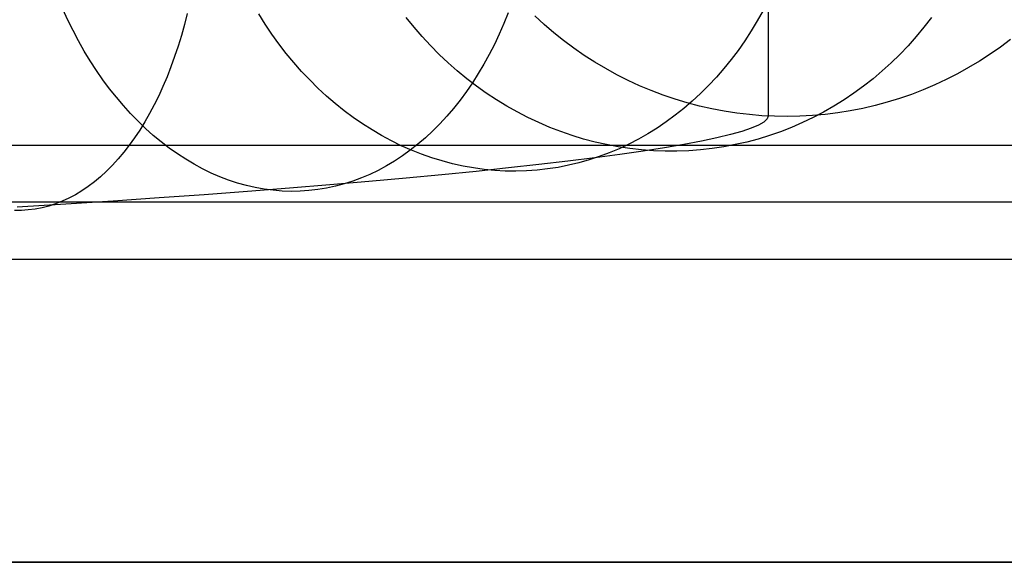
# Model space of a CAD drawing. Header units: millimetres. Extents: x 492 to 1282, y -834 to -234.
# Tile 25 of 93: x 877 to 899, y -834 to -822. Entities that reach past the tile are written whole.
import ezdxf

# ---------------------------------------------------------------- set-up
doc = ezdxf.new("R2010")
doc.units = ezdxf.units.MM
doc.layers.add('Volume$Layer 03', color=7, linetype='Continuous', true_color=0x000000)

msp = doc.modelspace()

# ---------------------------------------------------------------- linework, layer by layer
at = {"layer": 'Volume$Layer 03'}
for p, q in [((893.78, -820.127, 153.44), (893.78, -824.386, 38.194)), ((878.419, -822.28, 16.043), (878.309, -822.042, 16.136)), ((881.039, -822.135, 0.322), (880.977, -822.379, 0.438)), ((882.747, -822.372, 20.863), (882.605, -822.147, 20.942)), ((886.011, -822.438, 26.382), (885.84, -822.227, 26.439)), ((888.075, -822.123, 6.373), (887.981, -822.359, 6.484)), ((888.862, -822.378, 38.12), (888.657, -822.19, 38.113)), ((893.665, -822.071, 13.707), (893.538, -822.298, 13.804)), ((897.356, -822.228, 21.881), (897.192, -822.439, 21.956)), ((878.533, -822.512, 15.944), (878.419, -822.28, 16.043)), ((880.977, -822.379, 0.438), (880.909, -822.619, 0.562)), ((882.895, -822.592, 20.779), (882.747, -822.372, 20.863)), ((886.188, -822.644, 26.322), (886.011, -822.438, 26.382)), ((887.981, -822.359, 6.484), (887.88, -822.59, 6.601)), ((889.073, -822.559, 38.127), (888.862, -822.378, 38.12)), ((893.538, -822.298, 13.804), (893.404, -822.52, 13.904)), ((897.192, -822.439, 21.956), (897.022, -822.645, 22.034)), ((878.654, -822.739, 15.84), (878.533, -822.512, 15.944)), ((880.909, -822.619, 0.562), (880.838, -822.853, 0.692)), ((883.049, -822.806, 20.691), (882.895, -822.592, 20.779)), ((886.371, -822.842, 26.259), (886.188, -822.644, 26.322)), ((887.88, -822.59, 6.601), (887.773, -822.816, 6.723)), ((889.29, -822.732, 38.133), (889.073, -822.559, 38.127)), ((893.404, -822.52, 13.904), (893.263, -822.736, 14.008)), ((897.022, -822.645, 22.034), (896.845, -822.843, 22.113)), ((878.78, -822.961, 15.73), (878.654, -822.739, 15.84)), ((880.838, -822.853, 0.692), (880.761, -823.082, 0.829)), ((883.208, -823.013, 20.599), (883.049, -822.806, 20.691)), ((886.561, -823.034, 26.194), (886.371, -822.842, 26.259)), ((887.773, -822.816, 6.723), (887.661, -823.035, 6.851)), ((889.512, -822.898, 38.139), (889.29, -822.732, 38.133)), ((893.263, -822.736, 14.008), (893.117, -822.945, 14.117)), ((896.845, -822.843, 22.113), (896.662, -823.035, 22.196)), ((898.872, -822.872, 38.138), (898.644, -823.031, 38.144)), ((899.094, -822.705, 38.132), (898.872, -822.872, 38.138)), ((878.911, -823.177, 15.614), (878.78, -822.961, 15.73)), ((880.761, -823.082, 0.829), (880.68, -823.306, 0.973)), ((883.374, -823.214, 20.502), (883.208, -823.013, 20.599)), ((886.757, -823.219, 26.125), (886.561, -823.034, 26.194)), ((887.661, -823.035, 6.851), (887.543, -823.249, 6.984)), ((889.741, -823.055, 38.145), (889.512, -822.898, 38.139)), ((889.975, -823.205, 38.151), (889.741, -823.055, 38.145)), ((893.117, -822.945, 14.117), (892.964, -823.148, 14.228)), ((896.662, -823.035, 22.196), (896.472, -823.22, 22.28)), ((898.644, -823.031, 38.144), (898.411, -823.182, 38.15)), ((879.047, -823.386, 15.492), (878.911, -823.177, 15.614)), ((880.68, -823.306, 0.973), (880.595, -823.524, 1.122)), ((883.545, -823.408, 20.401), (883.374, -823.214, 20.502)), ((886.958, -823.397, 26.054), (886.757, -823.219, 26.125)), ((887.543, -823.249, 6.984), (887.42, -823.456, 7.121)), ((890.214, -823.347, 38.156), (889.975, -823.205, 38.151)), ((892.964, -823.148, 14.228), (892.805, -823.345, 14.344)), ((896.472, -823.22, 22.28), (896.277, -823.397, 22.366)), ((898.411, -823.182, 38.15), (898.173, -823.325, 38.155)), ((879.187, -823.589, 15.366), (879.047, -823.386, 15.492)), ((880.595, -823.524, 1.122), (880.505, -823.736, 1.278)), ((883.722, -823.595, 20.297), (883.545, -823.408, 20.401)), ((887.165, -823.567, 25.981), (886.958, -823.397, 26.054)), ((887.42, -823.456, 7.121), (887.292, -823.657, 7.264)), ((890.457, -823.48, 38.161), (890.214, -823.347, 38.156)), ((890.705, -823.605, 38.165), (890.457, -823.48, 38.161)), ((892.64, -823.534, 14.462), (892.47, -823.716, 14.584)), ((892.805, -823.345, 14.344), (892.64, -823.534, 14.462)), ((896.277, -823.397, 22.366), (896.076, -823.567, 22.454)), ((897.93, -823.46, 38.16), (897.683, -823.586, 38.165)), ((898.173, -823.325, 38.155), (897.93, -823.46, 38.16)), ((879.333, -823.786, 15.234), (879.187, -823.589, 15.366)), ((880.505, -823.736, 1.278), (880.411, -823.941, 1.44)), ((883.903, -823.775, 20.188), (883.722, -823.595, 20.297)), ((887.292, -823.657, 7.264), (887.158, -823.851, 7.411)), ((887.377, -823.729, 25.905), (887.165, -823.567, 25.981)), ((887.594, -823.883, 25.827), (887.377, -823.729, 25.905)), ((890.957, -823.721, 38.17), (890.705, -823.605, 38.165)), ((891.214, -823.828, 38.174), (890.957, -823.721, 38.17)), ((892.47, -823.716, 14.584), (892.294, -823.891, 14.709)), ((895.869, -823.73, 22.544), (895.657, -823.884, 22.635)), ((896.076, -823.567, 22.454), (895.869, -823.73, 22.544)), ((897.431, -823.703, 38.169), (897.176, -823.811, 38.173)), ((897.683, -823.586, 38.165), (897.431, -823.703, 38.169)), ((879.483, -823.975, 15.097), (879.333, -823.786, 15.234)), ((880.411, -823.941, 1.44), (880.313, -824.14, 1.607)), ((884.09, -823.948, 20.076), (883.903, -823.775, 20.188)), ((884.281, -824.112, 19.961), (884.09, -823.948, 20.076)), ((887.158, -823.851, 7.411), (887.02, -824.038, 7.562)), ((887.816, -824.03, 25.746), (887.594, -823.883, 25.827)), ((891.473, -823.926, 38.177), (891.214, -823.828, 38.174)), ((891.736, -824.015, 38.181), (891.473, -823.926, 38.177)), ((892.294, -823.891, 14.709), (892.113, -824.059, 14.837)), ((895.657, -823.884, 22.635), (895.44, -824.03, 22.728)), ((896.917, -823.911, 38.177), (896.654, -824.002, 38.18)), ((897.176, -823.811, 38.173), (896.917, -823.911, 38.177)), ((879.637, -824.158, 14.955), (879.483, -823.975, 15.097)), ((879.795, -824.333, 14.809), (879.637, -824.158, 14.955)), ((880.313, -824.14, 1.607), (880.211, -824.332, 1.78)), ((884.477, -824.27, 19.842), (884.281, -824.112, 19.961)), ((887.02, -824.038, 7.562), (886.877, -824.218, 7.718)), ((888.043, -824.168, 25.663), (887.816, -824.03, 25.746)), ((888.273, -824.297, 25.578), (888.043, -824.168, 25.663)), ((892.002, -824.095, 38.184), (891.736, -824.015, 38.181)), ((892.113, -824.059, 14.837), (891.928, -824.218, 14.968)), ((892.271, -824.166, 38.186), (892.002, -824.095, 38.184)), ((892.542, -824.227, 38.188), (892.271, -824.166, 38.186)), ((895.219, -824.168, 22.823), (894.993, -824.298, 22.919)), ((895.44, -824.03, 22.728), (895.219, -824.168, 22.823)), ((896.121, -824.155, 38.186), (895.85, -824.218, 38.188)), ((896.389, -824.083, 38.183), (896.121, -824.155, 38.186)), ((896.654, -824.002, 38.18), (896.389, -824.083, 38.183)), ((879.958, -824.5, 14.658), (879.795, -824.333, 14.809)), ((880.211, -824.332, 1.78), (880.105, -824.516, 1.958)), ((884.677, -824.418, 19.72), (884.477, -824.27, 19.842)), ((886.729, -824.391, 7.878), (886.577, -824.556, 8.042)), ((886.877, -824.218, 7.718), (886.729, -824.391, 7.878)), ((888.508, -824.418, 25.492), (888.273, -824.297, 25.578)), ((891.737, -824.37, 15.101), (891.542, -824.514, 15.237)), ((891.928, -824.218, 14.968), (891.737, -824.37, 15.101)), ((892.814, -824.279, 38.19), (892.542, -824.227, 38.188)), ((893.089, -824.321, 38.192), (892.814, -824.279, 38.19)), ((893.365, -824.354, 38.193), (893.089, -824.321, 38.192)), ((893.641, -824.378, 38.194), (893.365, -824.354, 38.193)), ((893.919, -824.391, 38.195), (893.641, -824.378, 38.194)), ((893.78, -824.386, 38.194), (893.754, -824.451, 36.895)), ((894.196, -824.395, 38.195), (893.919, -824.391, 38.195)), ((894.474, -824.39, 38.195), (894.196, -824.395, 38.195)), ((894.751, -824.375, 38.194), (894.474, -824.39, 38.195)), ((895.028, -824.35, 38.193), (894.751, -824.375, 38.194)), ((894.993, -824.298, 22.919), (894.762, -824.419, 23.016)), ((895.303, -824.315, 38.192), (895.028, -824.35, 38.193)), ((895.578, -824.272, 38.19), (895.303, -824.315, 38.192)), ((895.85, -824.218, 38.188), (895.578, -824.272, 38.19)), ((880.124, -824.66, 14.503), (879.958, -824.5, 14.658)), ((880.105, -824.516, 1.958), (879.995, -824.694, 2.141)), ((884.881, -824.559, 19.595), (884.677, -824.418, 19.72)), ((885.089, -824.692, 19.467), (884.881, -824.559, 19.595)), ((886.577, -824.556, 8.042), (886.42, -824.712, 8.209)), ((888.746, -824.53, 25.403), (888.508, -824.418, 25.492)), ((888.987, -824.634, 25.313), (888.746, -824.53, 25.403)), ((891.542, -824.514, 15.237), (891.343, -824.649, 15.375)), ((893.566, -824.584, 34.303), (893.404, -824.652, 33.014)), ((893.682, -824.517, 35.598), (893.566, -824.584, 34.303)), ((893.754, -824.451, 36.895), (893.682, -824.517, 35.598)), ((894.528, -824.531, 23.114), (894.29, -824.634, 23.213)), ((894.762, -824.419, 23.016), (894.528, -824.531, 23.114)), ((879.995, -824.694, 2.141), (879.882, -824.864, 2.329)), ((880.293, -824.812, 14.344), (880.124, -824.66, 14.503)), ((880.466, -824.955, 14.181), (880.293, -824.812, 14.344)), ((885.3, -824.815, 19.336), (885.089, -824.692, 19.467)), ((885.515, -824.931, 19.202), (885.3, -824.815, 19.336)), ((886.42, -824.712, 8.209), (886.26, -824.861, 8.38)), ((889.231, -824.728, 25.22), (888.987, -824.634, 25.313)), ((889.478, -824.813, 25.127), (889.231, -824.728, 25.22)), ((889.728, -824.89, 25.032), (889.478, -824.813, 25.127)), ((891.139, -824.775, 15.516), (890.932, -824.894, 15.658)), ((891.343, -824.649, 15.375), (891.139, -824.775, 15.516)), ((892.947, -824.792, 30.457), (892.652, -824.863, 29.191)), ((893.198, -824.722, 31.731), (892.947, -824.792, 30.457)), ((893.404, -824.652, 33.014), (893.198, -824.722, 31.731)), ((893.805, -824.814, 23.414), (893.558, -824.89, 23.516)), ((894.049, -824.729, 23.314), (893.805, -824.814, 23.414)), ((894.29, -824.634, 23.213), (894.049, -824.729, 23.314)), ((623.174, -825.023, 374.098), (1236.174, -825.023, 374.098)), ((879.766, -825.026, 2.522), (879.645, -825.181, 2.719)), ((879.882, -824.864, 2.329), (879.766, -825.026, 2.522)), ((880.643, -825.09, 14.014), (880.466, -824.955, 14.181)), ((885.732, -825.037, 19.066), (885.515, -824.931, 19.202)), ((885.952, -825.134, 18.928), (885.732, -825.037, 19.066)), ((886.096, -825.002, 8.554), (885.928, -825.135, 8.731)), ((886.26, -824.861, 8.38), (886.096, -825.002, 8.554)), ((889.98, -824.956, 24.935), (889.728, -824.89, 25.032)), ((890.233, -825.014, 24.838), (889.98, -824.956, 24.935)), ((890.488, -825.062, 24.739), (890.233, -825.014, 24.838)), ((890.721, -825.003, 15.802), (890.507, -825.103, 15.948)), ((890.932, -824.894, 15.658), (890.721, -825.003, 15.802)), ((891.93, -825.007, 26.696), (891.505, -825.08, 25.469)), ((892.313, -824.935, 27.937), (891.93, -825.007, 26.696)), ((892.652, -824.863, 29.191), (892.313, -824.935, 27.937)), ((893.056, -825.014, 23.72), (892.803, -825.062, 23.823)), ((893.308, -824.957, 23.618), (893.056, -825.014, 23.72)), ((893.558, -824.89, 23.516), (893.308, -824.957, 23.618)), ((879.645, -825.181, 2.719), (879.522, -825.327, 2.92)), ((880.822, -825.217, 13.844), (880.643, -825.09, 14.014)), ((881.003, -825.335, 13.671), (880.822, -825.217, 13.844)), ((885.756, -825.258, 8.911), (885.582, -825.373, 9.094)), ((885.928, -825.135, 8.731), (885.756, -825.258, 8.911)), ((886.175, -825.223, 18.787), (885.952, -825.134, 18.928)), ((886.4, -825.302, 18.645), (886.175, -825.223, 18.787)), ((890.526, -825.228, 23.062), (889.975, -825.302, 21.886)), ((890.29, -825.194, 16.095), (890.07, -825.277, 16.244)), ((890.507, -825.103, 15.948), (890.29, -825.194, 16.095)), ((890.745, -825.1, 24.64), (890.488, -825.062, 24.739)), ((891.037, -825.154, 24.257), (890.526, -825.228, 23.062)), ((891.002, -825.129, 24.539), (890.745, -825.1, 24.64)), ((891.26, -825.148, 24.438), (891.002, -825.129, 24.539)), ((891.505, -825.08, 25.469), (891.037, -825.154, 24.257)), ((891.518, -825.158, 24.336), (891.26, -825.148, 24.438)), ((891.776, -825.158, 24.234), (891.518, -825.158, 24.336)), ((892.034, -825.148, 24.132), (891.776, -825.158, 24.234)), ((892.292, -825.129, 24.029), (892.034, -825.148, 24.132)), ((892.548, -825.1, 23.926), (892.292, -825.129, 24.029)), ((892.803, -825.062, 23.823), (892.548, -825.1, 23.926)), ((879.396, -825.465, 3.125), (879.267, -825.595, 3.334)), ((879.522, -825.327, 2.92), (879.396, -825.465, 3.125)), ((881.188, -825.444, 13.494), (881.003, -825.335, 13.671)), ((881.374, -825.545, 13.314), (881.188, -825.444, 13.494)), ((885.582, -825.373, 9.094), (885.404, -825.48, 9.279)), ((886.627, -825.372, 18.501), (886.4, -825.302, 18.645)), ((886.855, -825.432, 18.355), (886.627, -825.372, 18.501)), ((887.085, -825.483, 18.208), (886.855, -825.432, 18.355)), ((888.751, -825.451, 19.595), (888.08, -825.525, 18.483)), ((889.383, -825.376, 20.73), (888.751, -825.451, 19.595)), ((889.397, -825.467, 16.695), (889.169, -825.512, 16.847)), ((889.975, -825.302, 21.886), (889.383, -825.376, 20.73)), ((889.624, -825.413, 16.544), (889.397, -825.467, 16.695)), ((889.848, -825.35, 16.393), (889.624, -825.413, 16.544)), ((890.07, -825.277, 16.244), (889.848, -825.35, 16.393)), ((879.267, -825.595, 3.334), (879.135, -825.716, 3.547)), ((881.563, -825.636, 13.132), (881.374, -825.545, 13.314)), ((881.753, -825.718, 12.947), (881.563, -825.636, 13.132)), ((885.041, -825.665, 9.655), (884.855, -825.744, 9.846)), ((885.224, -825.577, 9.466), (885.041, -825.665, 9.655)), ((885.404, -825.48, 9.279), (885.224, -825.577, 9.466)), ((886.623, -825.674, 16.332), (885.839, -825.748, 15.296)), ((887.37, -825.6, 17.395), (886.623, -825.674, 16.332)), ((887.316, -825.525, 18.059), (887.085, -825.483, 18.208)), ((887.547, -825.557, 17.909), (887.316, -825.525, 18.059)), ((888.08, -825.525, 18.483), (887.37, -825.6, 17.395)), ((887.78, -825.579, 17.759), (887.547, -825.557, 17.909)), ((888.012, -825.592, 17.608), (887.78, -825.579, 17.759)), ((888.245, -825.595, 17.456), (888.012, -825.592, 17.608)), ((888.477, -825.589, 17.304), (888.245, -825.595, 17.456)), ((888.709, -825.573, 17.151), (888.477, -825.589, 17.304)), ((888.939, -825.547, 16.999), (888.709, -825.573, 17.151)), ((889.169, -825.512, 16.847), (888.939, -825.547, 16.999)), ((879.001, -825.828, 3.762), (878.864, -825.932, 3.98)), ((879.135, -825.716, 3.547), (879.001, -825.828, 3.762)), ((881.945, -825.791, 12.761), (881.753, -825.718, 12.947)), ((882.138, -825.855, 12.572), (881.945, -825.791, 12.761)), ((882.333, -825.909, 12.381), (882.138, -825.855, 12.572)), ((882.528, -825.954, 12.189), (882.333, -825.909, 12.381)), ((884.166, -825.895, 13.309), (883.278, -825.967, 12.361)), ((885.02, -825.821, 14.288), (884.166, -825.895, 13.309)), ((884.478, -825.875, 10.233), (884.287, -825.926, 10.427)), ((884.668, -825.814, 10.039), (884.478, -825.875, 10.233)), ((884.855, -825.744, 9.846), (884.668, -825.814, 10.039)), ((885.839, -825.748, 15.296), (885.02, -825.821, 14.288)), ((878.584, -826.112, 4.425), (878.441, -826.188, 4.65)), ((878.725, -826.026, 4.201), (878.584, -826.112, 4.425)), ((878.864, -825.932, 3.98), (878.725, -826.026, 4.201)), ((881.406, -826.111, 10.559), (880.424, -826.181, 9.708)), ((882.358, -826.039, 11.444), (881.406, -826.111, 10.559)), ((883.278, -825.967, 12.361), (882.358, -826.039, 11.444)), ((882.724, -825.989, 11.995), (882.528, -825.954, 12.189)), ((882.92, -826.015, 11.8), (882.724, -825.989, 11.995)), ((883.117, -826.031, 11.605), (882.92, -826.015, 11.8)), ((883.314, -826.038, 11.409), (883.117, -826.031, 11.605)), ((883.51, -826.034, 11.212), (883.314, -826.038, 11.409)), ((883.705, -826.022, 11.016), (883.51, -826.034, 11.212)), ((883.9, -825.999, 10.819), (883.705, -826.022, 11.016)), ((884.094, -825.967, 10.623), (883.9, -825.999, 10.819)), ((884.287, -825.926, 10.427), (884.094, -825.967, 10.623)), ((1236.174, -826.272, 382), (623.174, -826.272, 382)), ((878.374, -826.32, 8.112), (877.309, -826.388, 7.368)), ((878.15, -826.312, 5.107), (878.002, -826.36, 5.337)), ((878.296, -826.255, 4.878), (878.15, -826.312, 5.107)), ((878.441, -826.188, 4.65), (878.296, -826.255, 4.878)), ((879.413, -826.251, 8.892), (878.374, -826.32, 8.112)), ((880.424, -826.181, 9.708), (879.413, -826.251, 8.892)), ((877.401, -826.457, 6.265), (877.249, -826.457, 6.497)), ((877.552, -826.447, 6.032), (877.401, -826.457, 6.265)), ((877.703, -826.427, 5.8), (877.552, -826.447, 6.032)), ((877.853, -826.399, 5.568), (877.703, -826.427, 5.8)), ((878.002, -826.36, 5.337), (877.853, -826.399, 5.568)), ((623.174, -827.522, 389.902), (1236.174, -827.522, 389.902)), ((623.174, -834.174, 380.751), (1236.174, -834.174, 380.751)), ((1236.176, -834.174, 390), (748.173, -834.174, 390)), ((748.173, -834.174, 392.5), (1236.176, -834.174, 392.5)), ((1236.176, -834.174, 391.25), (748.173, -834.174, 391.25))]:
    msp.add_line(p, q, dxfattribs=at)

doc.saveas('drawing.dxf')
